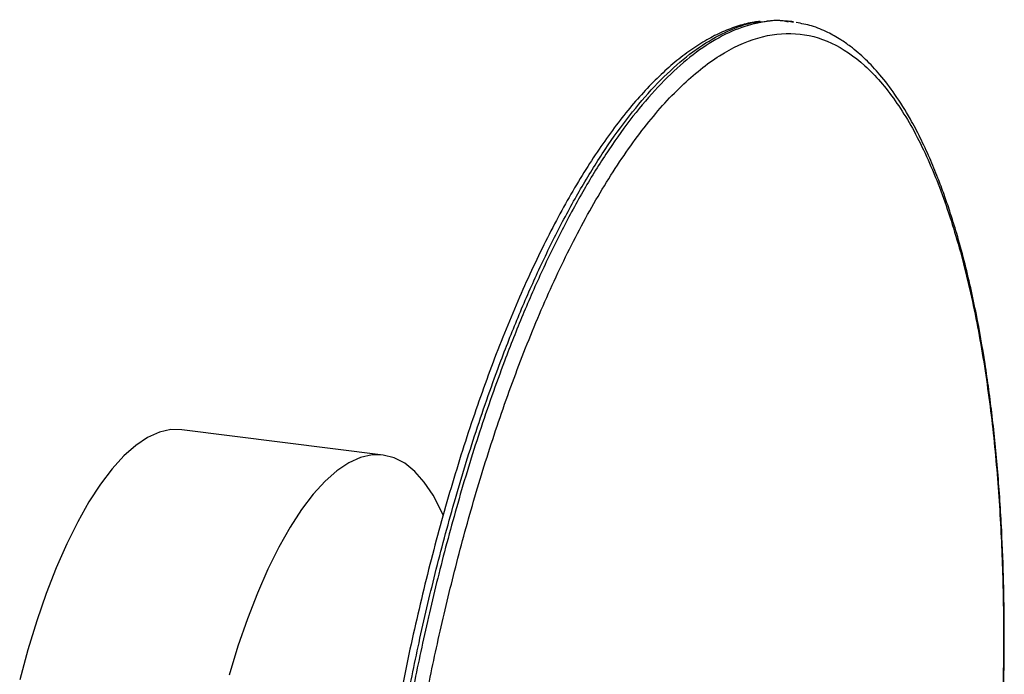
# Paper-space layout '_Dimétrica' of a CAD drawing. Header units: inches. Extents: x -0.9 to 4.41, y -5.21 to 4.06.
# Tile 7 of 7: x -0.71 to 4.41, y 0.66 to 4.06. Entities that reach past the tile are written whole.
import ezdxf

# ---------------------------------------------------------------- set-up
doc = ezdxf.new("R2010")
doc.units = ezdxf.units.IN
doc.header["$MEASUREMENT"] = 0

psp = doc.layouts.new('_Dimétrica')

# ---------------------------------------------------------------- linework, layer by layer
at = {"color": 7, "linetype": 'Continuous', "lineweight": 25}
for p, q in [((3.3038, 4.0532), (3.2854, 4.0556)), ((3.3121, 4.0487), (3.3035, 4.0504)), ((3.3132, 4.0512), (3.3039, 4.0532)), ((1.1791, 1.8008), (0.1334, 1.9326))]:
    psp.add_line(p, q, dxfattribs=at)
at = {"color": 7, "linetype": 'Continuous', "lineweight": 25, "flags": 128}
for points in [[(0.1334, 1.9326), (0.0757, 1.933), (0.0158, 1.9195), (-0.045, 1.8922), (-0.1064, 1.8513), (-0.1681, 1.7969), (-0.2295, 1.7295), (-0.2904, 1.6494), (-0.3502, 1.5573), (-0.4087, 1.4537), (-0.4654, 1.3393), (-0.52, 1.2147), (-0.5721, 1.0809), (-0.6214, 0.9387), (-0.6675, 0.789), (-0.7102, 0.6328)], [(1.4919, 1.4888), (1.4815, 1.5116), (1.4388, 1.5925), (1.3926, 1.6608), (1.3433, 1.7161), (1.2912, 1.758), (1.2367, 1.7863), (1.18, 1.8007), (1.1215, 1.8012), (1.0616, 1.7877), (1.0008, 1.7605), (0.9393, 1.7195), (0.8777, 1.6651), (0.8163, 1.5977), (0.7554, 1.5177), (0.6956, 1.4256), (0.6371, 1.3219), (0.5804, 1.2075), (0.5258, 1.083), (0.4737, 0.9492), (0.4244, 0.807), (0.3783, 0.6573)]]:
    psp.add_lwpolyline(points, dxfattribs=at)
at = {"color": 7, "linetype": 'Continuous', "lineweight": 25}
for points, knots in [([(3.1385, 4.054), (3.1283, 4.053), (3.091, 4.0495), (3.026, 4.032), (2.9437, 4.0016), (2.8611, 3.9595), (2.7783, 3.9069), (2.6958, 3.8436), (2.6136, 3.77), (2.5319, 3.6862), (2.4508, 3.5926), (2.3707, 3.4894), (2.2914, 3.3767), (2.2132, 3.2549), (2.1363, 3.1243), (2.0607, 2.9851), (1.9867, 2.8376), (1.9144, 2.6823), (1.8439, 2.5195), (1.7754, 2.3495), (1.7091, 2.1729), (1.6451, 1.99), (1.5835, 1.8014), (1.5246, 1.6076), (1.4685, 1.4092), (1.4153, 1.2068), (1.3653, 1.0014), (1.3185, 0.794), (1.2755, 0.5867), (1.2367, 0.3839), (1.2038, 0.1962), (1.1773, 0.0319), (1.1587, -0.0904), (1.1493, -0.1585), (1.1461, -0.1814)], [0, 0, 0, 0, 0.0123, 0.045074, 0.078142, 0.111473, 0.144999, 0.178649, 0.212371, 0.246126, 0.279884, 0.313639, 0.347386, 0.381122, 0.414848, 0.448561, 0.482261, 0.515946, 0.549614, 0.583262, 0.616885, 0.650479, 0.684033, 0.717536, 0.750968, 0.7843, 0.817483, 0.85043, 0.882967, 0.914695, 0.944438, 0.969137, 0.989641, 1, 1, 1, 1]), ([(1.1485, -0.4667), (1.1611, -0.3672), (1.1869, -0.1617), (1.2358, 0.1544), (1.2948, 0.4871), (1.3659, 0.8344), (1.4501, 1.1939), (1.5488, 1.5619), (1.6626, 1.9333), (1.7769, 2.2581), (1.8872, 2.5359), (1.9894, 2.7688), (2.0984, 2.9915), (2.2136, 3.2012), (2.3345, 3.3947), (2.4603, 3.5689), (2.5901, 3.721), (2.7228, 3.8478), (2.8572, 3.9479), (2.9917, 4.0158), (3.0903, 4.0504), (3.1426, 4.0524), (3.1514, 4.0527)], [0, 0, 0, 0, 0.042875, 0.088506, 0.137051, 0.188655, 0.243445, 0.301523, 0.362951, 0.427743, 0.472795, 0.51929, 0.56718, 0.616398, 0.66686, 0.718464, 0.771088, 0.824594, 0.878827, 0.933617, 0.988786, 1, 1, 1, 1]), ([(3.3035, 4.0504), (3.2938, 4.0525), (3.2418, 4.0638), (3.1437, 4.0526), (3.0103, 4.0156), (2.8756, 3.945), (2.7412, 3.8457), (2.6085, 3.7186), (2.4787, 3.5666), (2.3529, 3.3924), (2.232, 3.1989), (2.1168, 2.9892), (2.0078, 2.7665), (1.9056, 2.5336), (1.7954, 2.2558), (1.681, 1.9309), (1.5672, 1.5596), (1.4686, 1.1916), (1.3843, 0.8321), (1.3132, 0.4847), (1.2542, 0.1521), (1.2054, -0.1641), (1.1795, -0.3695), (1.167, -0.469)], [0, 0, 0, 0, 0.0119386, 0.0643253, 0.1165311, 0.1683787, 0.2196981, 0.2703298, 0.3201273, 0.3689593, 0.4167112, 0.4632857, 0.508603, 0.5526008, 0.595233, 0.6565442, 0.7146727, 0.769631, 0.8214786, 0.8703106, 0.916248, 0.9594284, 1, 1, 1, 1]), ([(3.1514, 4.0527), (3.1867, 4.0579), (3.232, 4.0646), (3.2754, 4.0549), (3.2851, 4.0527)], [0, 0, 0, 0, 0.777738, 1, 1, 1, 1]), ([(4.3134, -0.6877), (4.3211, -0.6206), (4.3353, -0.4975), (4.3516, -0.3307), (4.3633, -0.1973), (4.372, -0.0866), (4.3792, 0.0142), (4.3857, 0.1157), (4.3914, 0.2179), (4.3973, 0.3409), (4.4027, 0.4846), (4.4068, 0.651), (4.4086, 0.82), (4.408, 0.9829), (4.4045, 1.1809), (4.3954, 1.4246), (4.376, 1.7152), (4.3471, 2.0044), (4.3098, 2.2775), (4.2709, 2.4971), (4.2335, 2.6733), (4.1997, 2.814), (4.1633, 2.9467), (4.1281, 3.0601), (4.0954, 3.1559), (4.0609, 3.2483), (4.0198, 3.3478), (3.9721, 3.4503), (3.9124, 3.5629), (3.8431, 3.6739), (3.7651, 3.7761), (3.7003, 3.8454), (3.6484, 3.8925), (3.6055, 3.927), (3.5532, 3.9634), (3.4862, 4.0008), (3.4092, 4.033), (3.3534, 4.0433), (3.3266, 4.0482)], [0, 0, 0, 0, 0.028383, 0.052135, 0.070692, 0.084993, 0.099222, 0.113695, 0.128385, 0.143116, 0.166686, 0.19066, 0.215834, 0.241367, 0.263501, 0.305599, 0.354036, 0.402359, 0.449819, 0.497102, 0.524151, 0.552705, 0.582632, 0.608777, 0.628746, 0.649668, 0.676164, 0.705365, 0.734049, 0.776244, 0.81482, 0.84989, 0.867415, 0.885112, 0.906708, 0.934528, 0.968612, 1, 1, 1, 1]), ([(1.2419, -0.4773), (1.2647, -0.2868), (1.2928, -0.0845), (1.3456, 0.2354), (1.365, 0.3447), (1.4076, 0.5683), (1.4309, 0.6826), (1.4818, 0.9152), (1.5094, 1.0335), (1.5694, 1.273), (1.6017, 1.3941), (1.6715, 1.6377), (1.7088, 1.7601), (1.7889, 2.004), (1.8315, 2.1256), (1.922, 2.3653), (1.9699, 2.4834), (2.0708, 2.7133), (2.1238, 2.8251), (2.2345, 3.039), (2.2922, 3.1411), (2.4116, 3.3322), (2.4733, 3.4212), (2.5996, 3.5827), (2.6643, 3.6552), (2.7953, 3.7807), (2.8617, 3.8337), (2.9948, 3.9177), (3.0614, 3.9487), (3.1934, 3.9873), (3.2588, 3.9949), (3.3866, 3.9861), (3.4491, 3.9698), (3.5698, 3.9139), (3.628, 3.8743), (3.7389, 3.7736), (3.7917, 3.7124), (3.8909, 3.5712), (3.9373, 3.4911), (4.0233, 3.315), (4.0628, 3.2191), (4.1349, 3.0148), (4.1675, 2.9065), (4.2256, 2.6811), (4.2513, 2.5639), (4.296, 2.324), (4.3151, 2.2013), (4.3473, 1.9532), (4.3604, 1.8278), (4.3813, 1.5769), (4.389, 1.4515), (4.3998, 1.2024), (4.4029, 1.0788), (4.4051, 0.835), (4.4042, 0.7149), (4.3992, 0.4792), (4.395, 0.3636), (4.3839, 0.1378), (4.3769, 0.0276), (4.353, -0.2942), (4.3327, -0.4971), (4.31, -0.6876)], [0, 0, 0, 0, 0.0625, 0.0625, 0.09375, 0.09375, 0.125, 0.125, 0.15625, 0.15625, 0.1875, 0.1875, 0.21875, 0.21875, 0.25, 0.25, 0.28125, 0.28125, 0.3125, 0.3125, 0.34375, 0.34375, 0.375, 0.375, 0.40625, 0.40625, 0.4375, 0.4375, 0.46875, 0.46875, 0.5, 0.5, 0.53125, 0.53125, 0.5625, 0.5625, 0.59375, 0.59375, 0.625, 0.625, 0.65625, 0.65625, 0.6875, 0.6875, 0.71875, 0.71875, 0.75, 0.75, 0.78125, 0.78125, 0.8125, 0.8125, 0.84375, 0.84375, 0.875, 0.875, 0.90625, 0.90625, 0.9375, 0.9375, 1, 1, 1, 1])]:
    psp.add_open_spline(points, degree=3, knots=knots, dxfattribs=at)

doc.saveas('drawing.dxf')
